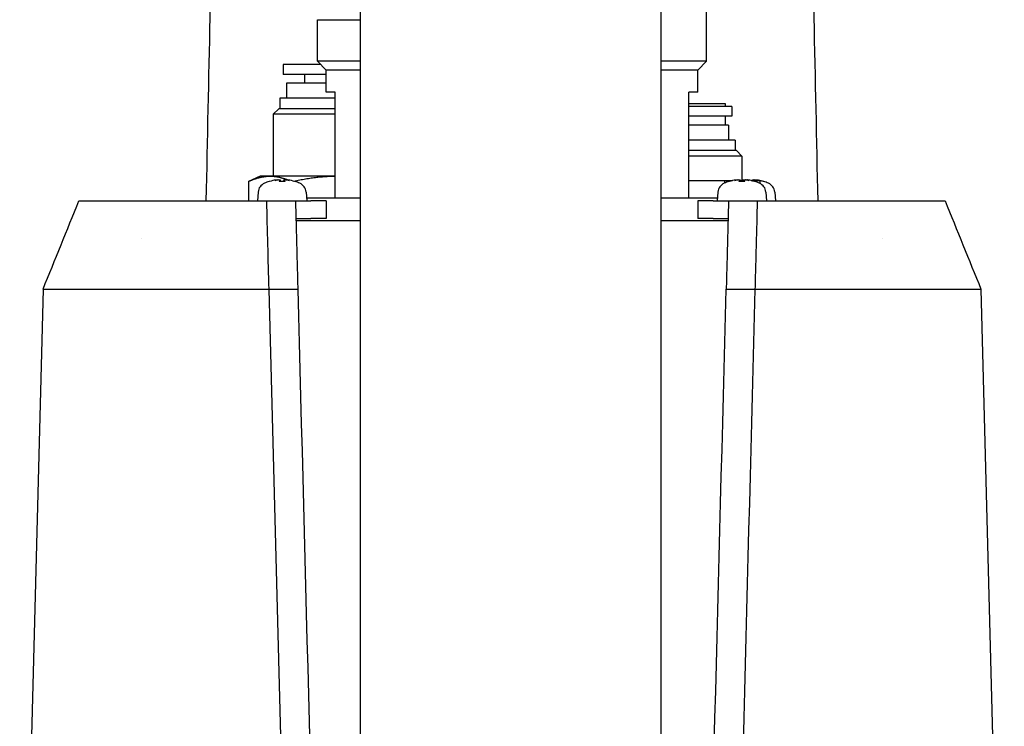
# Model space of a CAD drawing. Header units: millimetres. Extents: x 14 to 2347, y 26 to 1654.
# Tile 58 of 61: x 1835 to 1946, y 888 to 968. Entities that reach past the tile are written whole.
import ezdxf

# ---------------------------------------------------------------- set-up
doc = ezdxf.new("R2010")
doc.units = ezdxf.units.MM
doc.header["$LTSCALE"] = 4
doc.layers.add('可見邊線(ISO)', color=7, linetype='Continuous', lineweight=30)

msp = doc.modelspace()

# ---------------------------------------------------------------- linework, layer by layer
at = {"layer": '可見邊線(ISO)'}
for p, q in [((1873.29964, 1015.87597), (1873.29964, 688.87597)), ((1907.29964, 1015.87597), (1907.29964, 688.87597)), ((1912.47705, 962.87597), (1912.47705, 984.87597)), ((1868.47705, 967.57597), (1873.29964, 967.57597)), ((1868.47705, 962.87597), (1868.47705, 967.57597)), ((1868.86355, 962.48947), (1864.60205, 962.48947)), ((1864.60205, 962.48947), (1864.60205, 961.38947)), ((1873.29964, 962.87597), (1868.47705, 962.87597)), ((1869.47705, 961.87597), (1868.47705, 962.87597)), ((1912.47705, 962.87597), (1907.29964, 962.87597)), ((1911.47705, 961.87597), (1912.47705, 962.87597)), ((1869.47705, 961.38947), (1864.60205, 961.38947)), ((1867.02705, 961.38947), (1867.02705, 960.38947)), ((1873.29964, 961.87597), (1869.47705, 961.87597)), ((1869.47705, 959.37597), (1869.47705, 961.87597)), ((1911.47705, 961.87597), (1907.29964, 961.87597)), ((1911.47705, 959.37597), (1911.47705, 961.87597)), ((1869.47705, 960.38947), (1864.97705, 960.38947)), ((1864.97705, 960.38947), (1864.97705, 958.68947)), ((1870.47705, 959.37597), (1869.47705, 959.37597)), ((1870.47705, 947.37597), (1870.47705, 959.37597)), ((1911.47705, 959.37597), (1910.47705, 959.37597)), ((1910.47705, 947.37597), (1910.47705, 959.37597)), ((1870.47705, 958.68947), (1864.22705, 958.68947)), ((1864.22705, 958.68947), (1864.22705, 957.48947)), ((1914.62705, 958.06247), (1910.47705, 958.06247)), ((1915.35205, 957.76247), (1910.47705, 957.76247)), ((1914.62705, 957.76247), (1914.62705, 958.06247)), ((1915.35205, 957.76247), (1915.35205, 956.66247)), ((1864.09055, 957.48947), (1863.47705, 956.87597)), ((1870.47705, 956.87597), (1863.47705, 956.87597)), ((1863.47705, 956.87597), (1863.47705, 949.87597)), ((1870.47705, 957.48947), (1864.09055, 957.48947)), ((1915.35205, 956.66247), (1910.47705, 956.66247)), ((1914.62705, 955.66247), (1914.62705, 956.66247)), ((1914.97705, 955.66247), (1910.47705, 955.66247)), ((1914.97705, 955.66247), (1914.97705, 953.96247)), ((1915.72705, 953.96247), (1910.47705, 953.96247)), ((1915.72705, 953.96247), (1915.72705, 952.76247)), ((1915.86355, 952.76247), (1910.47705, 952.76247)), ((1916.47705, 952.14897), (1910.47705, 952.14897)), ((1915.86355, 952.76247), (1916.47705, 952.14897)), ((1916.47705, 952.14897), (1916.47705, 949.37597)), ((1860.66212, 949.2628), (1860.66212, 947.0941)), ((1861.97705, 949.87597), (1860.67616, 949.26936)), ((1863.12645, 949.87597), (1861.97705, 949.87597)), ((1863.06518, 949.27921), (1863.0478, 949.27921)), ((1870.47705, 949.87597), (1863.12645, 949.87597)), ((1864.80379, 949.27921), (1864.15031, 949.27921)), ((1864.27441, 949.44645), (1864.28904, 949.27921)), ((1864.67969, 949.44645), (1864.66505, 949.27921)), ((1865.90629, 949.27921), (1865.88891, 949.27921)), ((1910.47705, 949.37597), (1914.55517, 949.37597)), ((1914.55517, 949.37597), (1915.43047, 949.37597)), ((1914.55517, 949.10999), (1914.55517, 949.37597)), ((1915.06518, 949.27921), (1915.0478, 949.27921)), ((1916.80379, 949.27921), (1916.15031, 949.27921)), ((1916.27441, 949.44645), (1916.28904, 949.27921)), ((1916.28058, 949.37597), (1916.67352, 949.37597)), ((1916.67969, 949.44645), (1916.66505, 949.27921)), ((1917.27441, 949.44645), (1917.27631, 949.42469)), ((1917.52363, 949.37597), (1918.55984, 949.37597)), ((1917.67969, 949.44645), (1917.67352, 949.37597)), ((1917.90629, 949.27921), (1917.88891, 949.27921)), ((1918.55984, 949.03652), (1918.55984, 949.37597)), ((1918.90629, 949.27921), (1918.88891, 949.27921)), ((1861.7635, 948.08227), (1861.67705, 947.0941)), ((1867.19059, 948.08227), (1867.27705, 947.0941)), ((1913.7635, 948.08227), (1913.67705, 947.0941)), ((1919.19059, 948.08227), (1919.27705, 947.0941)), ((1920.19059, 948.08227), (1920.27705, 947.0941)), ((1862.73659, 947.0941), (1865.98659, 947.0941)), ((1865.98659, 947.0941), (1867.73182, 947.0941)), ((1873.29964, 947.37597), (1867.25239, 947.37597)), ((1869.47705, 947.0941), (1867.73182, 947.0941)), ((1869.47705, 947.0941), (1869.47705, 945.09411)), ((1913.70171, 947.37597), (1907.29964, 947.37597)), ((1913.22228, 947.0941), (1911.47705, 947.0941)), ((1911.47705, 947.0941), (1911.47705, 945.09411)), ((1913.22228, 947.0941), (1914.9675, 947.0941)), ((1914.9675, 947.0941), (1918.2175, 947.0941)), ((1930.70523, 947.0941), (1938.24939, 947.0941)), ((1866.03896, 945.09411), (1867.73182, 945.09411)), ((1866.04468, 944.87597), (1873.29964, 944.87597)), ((1869.47705, 945.09411), (1867.73182, 945.09411)), ((1907.29964, 944.87597), (1914.90942, 944.87597)), ((1913.22228, 945.09411), (1911.47705, 945.09411)), ((1913.22228, 945.09411), (1914.91513, 945.09411)), ((1837.4399, 937.09413), (1834.79756, 836.18693)), ((1838.67761, 937.09409), (1846.22169, 937.09409)), ((1868.31864, 733.92448), (1862.99845, 937.09409)), ((1862.99845, 937.09409), (1866.24845, 937.09409)), ((1914.70564, 937.09409), (1917.95564, 937.09409)), ((1934.73241, 937.09409), (1942.27649, 937.09409)), ((1943.51419, 937.09414), (1946.15654, 836.18694)), ((1863.44933, 919.87597), (1863.44926, 919.87597)), ((1863.50162, 917.87597), (1863.5017, 917.87597))]:
    msp.add_line(p, q, dxfattribs=at)
for centre, radius, start, end in [((1862.95894, 947.97768), 1.2, 113.5471372, 175), ((1864.47705, 944.4941), 5, 107.1011383, 113.5471372), ((1863.0478, 949.13961), 0.1396, 90, 107.1011383), ((1865.90629, 949.13961), 0.1396, 72.8988617, 90), ((1864.47705, 944.4941), 5, 66.4528628, 72.8988617), ((1865.99516, 947.97768), 1.2, 5, 66.4528628), ((1914.95894, 947.97768), 1.2, 113.5471372, 175), ((1916.47705, 944.4941), 5, 107.1011383, 113.5471372), ((1915.0478, 949.13961), 0.1396, 90, 107.1011383), ((1917.90629, 949.13961), 0.1396, 72.8988617, 90), ((1916.47705, 944.4941), 5, 66.4528628, 72.8988617), ((1917.99516, 947.97768), 1.2, 5, 66.4528628), ((1918.90629, 949.13961), 0.1396, 72.8988617, 90), ((1917.47705, 944.4941), 5, 66.4528628, 72.8988617), ((1918.99516, 947.97768), 1.2, 5, 66.4528628)]:
    msp.add_arc(centre, radius, start, end, dxfattribs=at)
for centre, major_axis, ratio, start_param, end_param in [((1864.40819, 944.52566), (2.07777, 4.5334), 0.97787644, 0.566475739, 0.720411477), ((1864.0142, 944.6219), (1.31632, 4.76714), 0.757863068, 0.324226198, 0.446309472), ((1865.03483, 944.6219), (-1.10454, 4.82061), 0.628879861, 6.25801552, 6.380098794), ((1863.88324, 949.70468), (0.13091, -0.95571), 0.095977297, 1.278733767, 1.297120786), ((1864.83117, 944.52566), (-0.44271, 4.96718), 0.190161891, 0.128185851, 0.282121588), ((1864.12293, 944.52566), (0.44271, 4.96718), 0.190161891, 6.001063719, 6.154999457), ((1864.9399, 944.6219), (-1.31632, 4.76714), 0.757863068, 5.836875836, 5.958959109), ((1865.07086, 949.70468), (0.13091, 0.95571), 0.095977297, 1.84447186, 1.862858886), ((1863.91927, 944.6219), (1.10454, 4.82061), 0.628879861, 6.186271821, 6.308355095), ((1864.54591, 944.52566), (2.07777, -4.5334), 0.97787644, 2.421181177, 2.575116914), ((1916.40819, 944.52566), (2.07777, 4.5334), 0.97787644, 0.566475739, 0.720411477), ((1916.0142, 944.6219), (1.31632, 4.76714), 0.757863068, 0.324226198, 0.446309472), ((1917.03483, 944.6219), (-1.10454, 4.82061), 0.628879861, 6.25801552, 6.380098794), ((1915.88324, 949.70468), (0.13091, -0.95571), 0.095977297, 1.278733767, 1.297120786), ((1916.83117, 944.52566), (-0.44271, 4.96718), 0.190161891, 0.128185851, 0.282121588), ((1917.40819, 944.52566), (2.07777, 4.5334), 0.97787644, 0.588036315, 0.629643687), ((1916.12293, 944.52566), (0.44271, 4.96718), 0.190161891, 6.001063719, 6.154999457), ((1916.9399, 944.6219), (-1.31632, 4.76714), 0.757863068, 5.836875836, 5.958959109), ((1918.03483, 944.6219), (-1.10454, 4.82061), 0.628879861, 6.2780732, 6.281788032), ((1917.07086, 949.70468), (0.13091, 0.95571), 0.095977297, 1.84447186, 1.862858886), ((1915.91927, 944.6219), (1.10454, 4.82061), 0.628879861, 6.186271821, 6.308355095), ((1917.0142, 944.6219), (1.31632, 4.76714), 0.757863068, 0.324226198, 0.332855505), ((1916.54591, 944.52566), (2.07777, -4.5334), 0.97787644, 2.421181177, 2.575116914), ((1917.83117, 944.52566), (-0.44271, 4.96718), 0.190161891, 0.128185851, 0.14557531), ((1917.12293, 944.52566), (0.44271, 4.96718), 0.190161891, 6.082130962, 6.154999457), ((1917.9399, 944.6219), (-1.31632, 4.76714), 0.757863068, 5.857894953, 5.958959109), ((1918.07086, 949.70468), (0.13091, 0.95571), 0.095977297, 1.84447186, 1.862858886), ((1916.91927, 944.6219), (1.10454, 4.82061), 0.628879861, 6.207290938, 6.308355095), ((1917.54591, 944.52566), (2.07777, -4.5334), 0.97787644, 2.502248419, 2.575116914), ((1917.54591, 944.52566), (2.07777, -4.5334), 0.97787644, 2.421181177, 2.494694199)]:
    msp.add_ellipse(centre, major_axis=major_axis, ratio=ratio, start_param=start_param, end_param=end_param, dxfattribs=at)
for points in [[(1855.90146, 947.0941), (1856.18699, 960.90696), (1856.48652, 974.7193), (1856.79977, 988.53113)], [(1924.15433, 988.53113), (1924.46758, 974.7193), (1924.7671, 960.90696), (1925.05263, 947.0941)], [(1864.14299, 949.27304), (1864.14517, 949.27711), (1864.14782, 949.27921), (1864.15031, 949.27921)], [(1864.80379, 949.27921), (1864.80627, 949.27921), (1864.80892, 949.27711), (1864.8111, 949.27304)], [(1916.14299, 949.27304), (1916.14517, 949.27711), (1916.14782, 949.27921), (1916.15031, 949.27921)], [(1916.80379, 949.27921), (1916.80627, 949.27921), (1916.80892, 949.27711), (1916.8111, 949.27304)], [(1837.4399, 937.09413), (1838.79389, 940.42746), (1840.14787, 943.76078), (1841.50185, 947.0941)], [(1939.45235, 947.0941), (1940.80608, 943.76069), (1942.16013, 940.42741), (1943.51419, 937.09414)], [(1848.52441, 942.81204), (1848.52441, 942.81204), (1848.52441, 942.81204), (1848.52441, 942.81205)], [(1932.42968, 942.81213), (1932.42968, 942.81213), (1932.42968, 942.81213), (1932.42968, 942.81213)], [(1863.6241, 913.30614), (1863.62413, 913.30634), (1863.62416, 913.30655), (1863.6242, 913.30675)]]:
    msp.add_open_spline(points, degree=3, dxfattribs=at)
for points, weights in [([(1860.66212, 949.2628), (1861.98275, 949.87597), (1863.12645, 949.87597)], [1.01001874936, 1.04314139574, 1]), ([(1860.67616, 949.26936), (1860.66915, 949.26609), (1860.66212, 949.2628)], [1.0103609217, 1.01019086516, 1.01001874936]), ([(1863.12645, 949.87597), (1864.10151, 949.87597), (1865.18395, 949.43951)], [1, 1.03654794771, 1.01836186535]), ([(1865.78974, 949.30848), (1868.28996, 949.87342), (1870.47705, 949.87596)], [1.01235664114, 1.04141625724, 1.00038320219])]:
    msp.add_rational_spline(points, weights, degree=2, dxfattribs=at)
for points, knots in [([(1863.78232, 949.44133), (1863.80584, 949.44481), (1863.83184, 949.44826), (1863.88171, 949.45406), (1863.90559, 949.4564), (1863.94507, 949.4595), (1863.96337, 949.46048), (1863.99123, 949.46083), (1864.00078, 949.46019), (1864.00599, 949.4588), (1864.00649, 949.45864), (1864.00694, 949.45847)], [0, 0, 0, 0, 0.0072458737, 0.0072458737, 0.01449174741, 0.01449174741, 0.02163287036, 0.02163287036, 0.02877399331, 0.02877399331, 0.02964108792, 0.02964108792, 0.02964108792, 0.02964108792]), ([(1864.11097, 949.45847), (1864.1262, 949.45938), (1864.14153, 949.46003), (1864.17941, 949.46094), (1864.20073, 949.4607), (1864.23458, 949.45892), (1864.24932, 949.45726), (1864.26907, 949.45262), (1864.27408, 949.44964), (1864.27457, 949.44491), (1864.27359, 949.44316), (1864.27134, 949.44133)], [0.01721411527, 0.01721411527, 0.01721411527, 0.01721411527, 0.0216673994, 0.0216673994, 0.02880821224, 0.02880821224, 0.03599020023, 0.03599020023, 0.04317218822, 0.04317218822, 0.04682396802, 0.04682396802, 0.04682396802, 0.04682396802]), ([(1864.68276, 949.44133), (1864.6785, 949.44481), (1864.67859, 949.44826), (1864.68921, 949.45406), (1864.69975, 949.4564), (1864.72681, 949.4595), (1864.74502, 949.46048), (1864.78722, 949.46083), (1864.81122, 949.46019), (1864.83737, 949.4588), (1864.84023, 949.45864), (1864.84313, 949.45847)], [0, 0, 0, 0, 0.0072458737, 0.0072458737, 0.01449174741, 0.01449174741, 0.02163287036, 0.02163287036, 0.02877399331, 0.02877399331, 0.02964108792, 0.02964108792, 0.02964108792, 0.02964108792]), ([(1864.94716, 949.45847), (1864.94948, 949.45938), (1864.95373, 949.46003), (1864.96954, 949.46094), (1864.98412, 949.4607), (1865.01775, 949.45892), (1865.03907, 949.45726), (1865.08573, 949.45262), (1865.11107, 949.44964), (1865.14687, 949.44491), (1865.15935, 949.44316), (1865.17178, 949.44133)], [0.01721411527, 0.01721411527, 0.01721411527, 0.01721411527, 0.0216673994, 0.0216673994, 0.02880821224, 0.02880821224, 0.03599020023, 0.03599020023, 0.04317218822, 0.04317218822, 0.04682396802, 0.04682396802, 0.04682396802, 0.04682396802]), ([(1915.78232, 949.44133), (1915.80584, 949.44481), (1915.83184, 949.44826), (1915.88171, 949.45406), (1915.90559, 949.4564), (1915.94507, 949.4595), (1915.96337, 949.46048), (1915.99123, 949.46083), (1916.00078, 949.46019), (1916.00599, 949.4588), (1916.00649, 949.45864), (1916.00694, 949.45847)], [0, 0, 0, 0, 0.0072458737, 0.0072458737, 0.01449174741, 0.01449174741, 0.02163287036, 0.02163287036, 0.02877399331, 0.02877399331, 0.02964108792, 0.02964108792, 0.02964108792, 0.02964108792]), ([(1916.11097, 949.45847), (1916.1262, 949.45938), (1916.14153, 949.46003), (1916.17941, 949.46094), (1916.20073, 949.4607), (1916.23458, 949.45892), (1916.24932, 949.45726), (1916.26907, 949.45262), (1916.27408, 949.44964), (1916.27457, 949.44491), (1916.27359, 949.44316), (1916.27134, 949.44133)], [0.01721411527, 0.01721411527, 0.01721411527, 0.01721411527, 0.0216673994, 0.0216673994, 0.02880821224, 0.02880821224, 0.03599020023, 0.03599020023, 0.04317218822, 0.04317218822, 0.04682396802, 0.04682396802, 0.04682396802, 0.04682396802]), ([(1916.68276, 949.44133), (1916.6785, 949.44481), (1916.67859, 949.44826), (1916.68921, 949.45406), (1916.69975, 949.4564), (1916.72681, 949.4595), (1916.74502, 949.46048), (1916.78722, 949.46083), (1916.81122, 949.46019), (1916.83737, 949.4588), (1916.84023, 949.45864), (1916.84313, 949.45847)], [0, 0, 0, 0, 0.0072458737, 0.0072458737, 0.01449174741, 0.01449174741, 0.02163287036, 0.02163287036, 0.02877399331, 0.02877399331, 0.02964108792, 0.02964108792, 0.02964108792, 0.02964108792]), ([(1916.87629, 949.45334), (1916.89407, 949.45525), (1916.91085, 949.45681), (1916.93523, 949.45873), (1916.94466, 949.45936), (1916.9534, 949.45982)], [0.00916297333, 0.00916297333, 0.00916297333, 0.00916297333, 0.014491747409, 0.014491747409, 0.018046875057, 0.018046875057, 0.018046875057, 0.018046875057]), ([(1916.94716, 949.45847), (1916.94948, 949.45938), (1916.95373, 949.46003), (1916.96954, 949.46094), (1916.98412, 949.4607), (1917.01775, 949.45892), (1917.03907, 949.45726), (1917.08573, 949.45262), (1917.11107, 949.44964), (1917.14687, 949.44491), (1917.15935, 949.44316), (1917.17178, 949.44133)], [0.01721411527, 0.01721411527, 0.01721411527, 0.01721411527, 0.0216673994, 0.0216673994, 0.02880821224, 0.02880821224, 0.03599020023, 0.03599020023, 0.04317218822, 0.04317218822, 0.04682396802, 0.04682396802, 0.04682396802, 0.04682396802]), ([(1916.97705, 949.46065), (1916.97713, 949.46066), (1916.97722, 949.46066), (1916.98749, 949.46078), (1916.99533, 949.46048), (1917.00063, 949.45982)], [0.021589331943, 0.021589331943, 0.021589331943, 0.021589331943, 0.021632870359, 0.021632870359, 0.02685528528, 0.02685528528, 0.02685528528, 0.02685528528]), ([(1917.11097, 949.45847), (1917.1262, 949.45938), (1917.14153, 949.46003), (1917.17941, 949.46094), (1917.20073, 949.4607), (1917.23458, 949.45892), (1917.24932, 949.45726), (1917.26907, 949.45262), (1917.27408, 949.44964), (1917.27457, 949.44491), (1917.27359, 949.44316), (1917.27134, 949.44133)], [0.01721411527, 0.01721411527, 0.01721411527, 0.01721411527, 0.0216673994, 0.0216673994, 0.02880821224, 0.02880821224, 0.03599020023, 0.03599020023, 0.04317218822, 0.04317218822, 0.04682396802, 0.04682396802, 0.04682396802, 0.04682396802]), ([(1917.68276, 949.44133), (1917.6785, 949.44481), (1917.67859, 949.44826), (1917.68921, 949.45406), (1917.69975, 949.4564), (1917.72681, 949.4595), (1917.74502, 949.46048), (1917.78722, 949.46083), (1917.81122, 949.46019), (1917.83737, 949.4588), (1917.84023, 949.45864), (1917.84313, 949.45847)], [0, 0, 0, 0, 0.0072458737, 0.0072458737, 0.01449174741, 0.01449174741, 0.02163287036, 0.02163287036, 0.02877399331, 0.02877399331, 0.02964108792, 0.02964108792, 0.02964108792, 0.02964108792]), ([(1917.94716, 949.45847), (1917.94948, 949.45938), (1917.95373, 949.46003), (1917.96954, 949.46094), (1917.98412, 949.4607), (1918.01775, 949.45892), (1918.03907, 949.45726), (1918.08573, 949.45262), (1918.11107, 949.44964), (1918.14687, 949.44491), (1918.15935, 949.44316), (1918.17178, 949.44133)], [0.01721411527, 0.01721411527, 0.01721411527, 0.01721411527, 0.0216673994, 0.0216673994, 0.02880821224, 0.02880821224, 0.03599020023, 0.03599020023, 0.04317218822, 0.04317218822, 0.04682396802, 0.04682396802, 0.04682396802, 0.04682396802]), ([(1841.50185, 947.0941), (1841.50185, 947.0941), (1841.51445, 947.0941), (1841.56993, 947.0941), (1841.66245, 947.0941), (1841.7724, 947.0941), (1842.0498, 947.0941), (1842.38863, 947.0941), (1842.70471, 947.0941)], [0.4566711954, 0.4566711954, 0.4566711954, 0.4566711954, 0.5179172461, 0.6071489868, 0.6518162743, 0.7143495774, 0.7857290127, 1, 1, 1, 1]), ([(1842.70471, 947.0941), (1843.96207, 947.0941), (1846.47683, 947.0941), (1848.99145, 947.0941), (1850.24896, 947.0941)], [0, 0, 0, 0, 0.49999956, 1, 1, 1, 1]), ([(1850.24896, 947.0941), (1850.55428, 947.0941), (1851.0534, 947.0941), (1852.45455, 947.0941), (1853.34261, 947.0941), (1856.23398, 947.0941), (1858.87705, 947.0941), (1862.73659, 947.0941)], [-3.419704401, -3.419704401, -3.419704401, -3.419704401, -2.495385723, -2.495385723, -1.582708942, -1.582708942, -0.000001, -0.000001, -0.000001, -0.000001]), ([(1862.99845, 937.09409), (1862.95528, 938.74272), (1862.9106, 940.44912), (1862.82337, 943.78016), (1862.77968, 945.44866), (1862.73659, 947.0941)], [0.000000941, 0.000000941, 0.000000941, 0.000000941, 0.560972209, 0.560972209, 1.120178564, 1.120178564, 1.120178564, 1.120178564]), ([(1865.98659, 947.0941), (1866.01136, 946.14829), (1866.03622, 945.19898), (1866.06115, 944.24673), (1866.08609, 943.29449), (1866.1111, 942.33926), (1866.13618, 941.38156), (1866.15199, 940.77804), (1866.16781, 940.17366), (1866.18366, 939.56828), (1866.20522, 938.7452), (1866.22682, 937.92027), (1866.24845, 937.09409)], [0, 0, 0, 0, 0.286782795, 0.286782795, 0.286782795, 0.573563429, 0.573563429, 0.573563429, 0.754287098, 0.754287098, 0.754287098, 1, 1, 1, 1]), ([(1914.9675, 947.0941), (1914.94249, 946.13883), (1914.91738, 945.18), (1914.89219, 944.21816), (1914.86701, 943.25633), (1914.84174, 942.29147), (1914.81641, 941.32409), (1914.80111, 940.73966), (1914.78578, 940.15444), (1914.77043, 939.56828), (1914.74888, 938.7452), (1914.72728, 937.92027), (1914.70564, 937.09409)], [0, 0, 0, 0, 0.289650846, 0.289650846, 0.289650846, 0.579299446, 0.579299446, 0.579299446, 0.754286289, 0.754286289, 0.754286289, 1, 1, 1, 1]), ([(1918.2175, 947.0941), (1918.17434, 945.44577), (1918.13068, 943.78496), (1918.06526, 941.2825), (1918.0434, 940.44473), (1917.99959, 938.77043), (1917.97761, 937.93279), (1917.95564, 937.09409)], [-1.144291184, -1.144291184, -1.144291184, -1.144291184, -0.572162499, -0.572162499, -0.285374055, -0.285374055, 0, 0, 0, 0]), ([(1918.2175, 947.0941), (1922.47696, 947.0941), (1925.02555, 947.0941), (1927.61819, 947.0941), (1928.50193, 947.0941), (1929.89371, 947.0941), (1930.40027, 947.0941), (1930.70523, 947.0941)], [-2.418580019, -2.418580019, -2.418580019, -2.418580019, -1.398530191, -1.398530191, -0.700788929, -0.700788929, 0, 0, 0, 0]), ([(1938.24939, 947.0941), (1938.9868, 947.0941), (1939.38654, 947.0941), (1939.44986, 947.0941), (1939.45236, 947.0941), (1939.45236, 947.0941)], [-3.398850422, -3.398850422, -3.398850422, -3.398850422, -1.697645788, -1.697645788, -1.552366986, -1.552366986, -1.552366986, -1.552366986]), ([(1837.4399, 937.09414), (1837.4399, 937.09414), (1837.44248, 937.09414), (1837.47769, 937.09415), (1837.5953, 937.09407), (1838.00546, 937.09404), (1838.29803, 937.09409), (1838.67761, 937.09409)], [-1.893605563, -1.893605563, -1.893605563, -1.893605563, -1.744035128, -1.744035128, -0.872286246, -0.872286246, 0, 0, 0, 0]), ([(1846.22169, 937.09409), (1846.6042, 937.1031), (1847.26641, 937.09433), (1849.11199, 937.09392), (1850.29423, 937.09409), (1854.19799, 937.09409), (1857.76039, 937.09409), (1862.99845, 937.09409)], [-4.271303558, -4.271303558, -4.271303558, -4.271303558, -3.128655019, -3.128655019, -1.988171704, -1.988171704, -0.000000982, -0.000000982, -0.000000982, -0.000000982]), ([(1866.24845, 937.09409), (1867.09743, 904.6731), (1867.96237, 871.64206), (1870.06114, 791.4933), (1871.13051, 750.65599), (1871.62228, 731.87598)], [-8.041492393, -8.041492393, -8.041492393, -8.041492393, -4.933333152, -4.933333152, -0.35837574, -0.35837574, -0.35837574, -0.35837574]), ([(1909.33182, 731.87598), (1910.27195, 767.77836), (1911.22561, 804.19694), (1913.00706, 872.22795), (1913.86419, 904.96042), (1914.70564, 937.09409)], [0.200190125, 0.200190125, 0.200190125, 0.200190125, 10.978194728, 10.978194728, 20.624816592, 20.624816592, 20.624816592, 20.624816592]), ([(1917.95564, 937.09409), (1917.11419, 904.96042), (1916.25706, 872.22796), (1915.17544, 830.92233), (1914.93505, 821.74206), (1914.33397, 798.78727), (1913.97293, 785.00071), (1913.28689, 758.80137), (1912.96092, 746.35316), (1912.63546, 733.92448)], [-20.724285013, -20.724285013, -20.724285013, -20.724285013, -11.042037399, -11.042037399, -8.277497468, -8.277497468, -4.136978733, -4.136978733, -0.405263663, -0.405263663, -0.405263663, -0.405263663]), ([(1917.95564, 937.09409), (1922.59422, 937.09409), (1926.31885, 937.09409), (1930.6542, 937.09409), (1931.83822, 937.09386), (1933.68642, 937.09444), (1934.34953, 937.10311), (1934.73241, 937.09409)], [-3.517657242, -3.517657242, -3.517657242, -3.517657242, -1.741428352, -1.741428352, -0.871522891, -0.871522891, -0.000000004, -0.000000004, -0.000000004, -0.000000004]), ([(1942.27648, 937.0941), (1942.65607, 937.0941), (1942.94863, 937.09404), (1943.3588, 937.09406), (1943.47641, 937.09414), (1943.51162, 937.09414), (1943.51419, 937.09414), (1943.51419, 937.09414)], [-3.488073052, -3.488073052, -3.488073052, -3.488073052, -2.615785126, -2.615785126, -1.744035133, -1.744035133, -1.594462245, -1.594462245, -1.594462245, -1.594462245])]:
    msp.add_open_spline(points, degree=3, knots=knots, dxfattribs=at)

doc.saveas('drawing.dxf')
